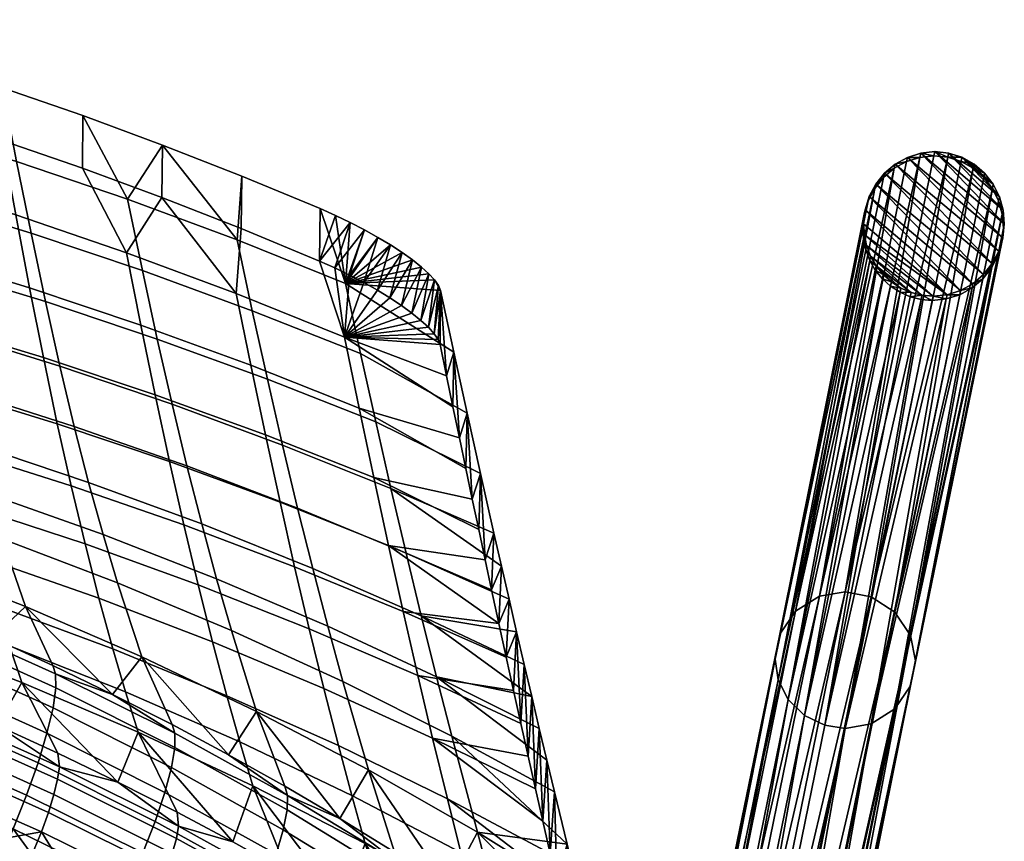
# Model space of a CAD drawing. Header units: millimetres. Extents: x -270 to 270, y -233 to 281.
# Tile 39 of 39: x 158 to 270, y 170 to 263. Entities that reach past the tile are written whole.
import ezdxf

# ---------------------------------------------------------------- set-up
doc = ezdxf.new("R2010")
doc.units = ezdxf.units.MM
doc.header["$MEASUREMENT"] = 0
for name, color, linetype, true_color in [('nozky', 7, 'Continuous', 0x1e1e1e), ('podnoz', 252, 'Continuous', 0x696969), ('ram', 7, 'Continuous', 0x000000)]:
    doc.layers.add(name, color=color, linetype=linetype, true_color=true_color)

msp = doc.modelspace()

# ---------------------------------------------------------------- meshes
at = {"layer": 'nozky'}
mesh = msp.add_polyface(dxfattribs=at)
corners = [(265.19, 247.59), (268.75, 244.51), (269.45, 243.1), (269.88, 241.58), (263.67, 248.07), (267.77, 245.77), (262.09, 248.23), (266.57, 246.81), (270.01, 240), (260.5, 248.06), (269.84, 238.41), (258.97, 247.58), (269.38, 236.89), (268.64, 235.48), (257.58, 246.81), (256.36, 245.77), (255.36, 244.52), (267.64, 234.23), (265.03, 232.42), (254.16, 241.59), (254.62, 243.11), (266.42, 233.19), (257.58, 246.81), (256.36, 245.77), (257.48, 246.33, 2), (255.36, 244.52), (256.26, 245.29, 2), (255.26, 244.04, 2), (254.62, 243.11), (261.99, 247.75, 2), (262.09, 248.23), (260.5, 248.06), (258.97, 247.58), (260.4, 247.58, 2), (258.88, 247.1, 2), (263.57, 247.59, 2), (254.52, 242.71, 1.34), (254.16, 241.59), (253.99, 240), (254.06, 241.11, 2), (265.09, 247.11, 2), (266.57, 246.81), (265.19, 247.59), (266.47, 246.33, 2), (267.77, 245.77), (268.75, 244.51), (267.67, 245.29, 2), (268.65, 244.03, 2), (269.45, 243.1), (269.35, 242.62, 2), (269.88, 241.58), (269.78, 241.1, 2), (270.01, 240), (263.67, 248.07), (269.91, 239.52, 2), (254.52, 242.63, 2), (253.89, 239.52, 2)]
mesh.append_faces([[corners[k] for k in face] for face in [(0, 1, 2, 2), (2, 3, 4, 4), (5, 1, 0, 0), (4, 3, 6, 6), (2, 4, 0, 0), (5, 0, 7, 7), (8, 6, 3, 3), (9, 8, 10, 10), (11, 10, 12, 12), (12, 13, 14, 14), (6, 8, 9, 9), (12, 14, 11, 11), (13, 15, 14, 14), (16, 15, 17, 17), (18, 19, 20, 20), (16, 21, 20, 20), (9, 10, 11, 11), (22, 23, 24, 24), (23, 25, 26, 26), (27, 25, 28, 28), (29, 30, 31, 31), (32, 33, 31, 31), (32, 22, 34, 34), (29, 31, 33, 33), (35, 30, 29, 29), (36, 28, 37, 37), (37, 38, 39, 39), (33, 32, 34, 34), (24, 23, 26, 26), (24, 34, 22, 22), (27, 26, 25, 25), (36, 37, 39, 39), (40, 41, 42, 42), (41, 43, 44, 44), (45, 44, 46, 46), (47, 48, 45, 45), (48, 49, 50, 50), (51, 52, 50, 50), (35, 42, 53, 53), (40, 43, 41, 41), (46, 47, 45, 45), (43, 46, 44, 44), (49, 48, 47, 47), (51, 50, 49, 49), (35, 40, 42, 42), (35, 53, 30, 30), (27, 28, 36, 36), (51, 54, 52, 52), (39, 55, 36, 36), (27, 36, 55, 55), (56, 39, 38, 38)]])
mesh = msp.add_polyface(dxfattribs=at)
corners = [(255.36, 244.52), (267.64, 234.23), (266.42, 233.19), (263.5, 231.94), (254.16, 241.59), (265.03, 232.42), (254.62, 243.11), (256.36, 245.77), (268.64, 235.48), (261.91, 231.77), (254.07, 238.75), (253.99, 240), (258.24, 232.69), (257.16, 233.39), (255.42, 235.23), (259.4, 232.19), (260.63, 231.88), (254.79, 236.33), (254.33, 237.53), (256.21, 234.24), (254.07, 238.75), (254.33, 237.53), (254.33, 237.51, 0.09), (253.99, 240), (253.89, 239.52, 2), (253.97, 238.27, 2), (269.91, 239.52, 2), (269.84, 238.41), (270.01, 240), (269.74, 237.93, 2), (269.38, 236.89), (268.64, 235.48), (269.28, 236.41, 2), (267.64, 234.23), (267.55, 233.75, 2), (266.42, 233.19), (266.33, 232.71, 2), (265.03, 232.42), (268.54, 235, 2), (263.5, 231.94), (264.93, 231.94, 2), (254.24, 237.05, 2), (263.4, 231.46, 2), (261.91, 231.77), (259.3, 231.71, 2), (259.4, 232.19), (260.63, 231.88), (261.81, 231.29, 2), (254.69, 235.85, 2), (254.79, 236.33), (255.42, 235.23), (257.06, 232.91, 2), (257.16, 233.39), (258.24, 232.69), (256.12, 233.76, 2), (256.21, 234.24), (255.32, 234.75, 2), (258.14, 232.21, 2), (260.54, 231.4, 2), (254.24, 237.05, 2), (254.33, 237.53)]
mesh.append_faces([[corners[k] for k in face] for face in [(0, 1, 2, 2), (3, 4, 5, 5), (2, 5, 6, 6), (7, 8, 1, 1), (3, 9, 10, 10), (4, 3, 11, 11), (3, 10, 11, 11), (12, 13, 14, 14), (15, 12, 14, 14), (16, 15, 17, 17), (18, 16, 17, 17), (19, 14, 13, 13), (14, 17, 15, 15), (18, 9, 16, 16), (9, 18, 10, 10), (20, 21, 22, 22), (23, 20, 24, 24), (25, 20, 22, 22), (26, 27, 28, 28), (29, 30, 27, 27), (31, 30, 32, 32), (33, 34, 35, 35), (36, 37, 35, 35), (32, 30, 29, 29), (32, 38, 31, 31), (27, 26, 29, 29), (20, 25, 24, 24), (34, 36, 35, 35), (39, 37, 40, 40), (40, 37, 36, 36), (34, 33, 38, 38), (38, 33, 31, 31), (22, 41, 25, 25), (42, 39, 40, 40), (43, 39, 42, 42), (44, 45, 46, 46), (46, 43, 47, 47), (48, 49, 50, 50), (51, 52, 53, 53), (54, 55, 52, 52), (56, 50, 55, 55), (53, 45, 57, 57), (46, 58, 44, 44), (51, 53, 57, 57), (45, 44, 57, 57), (59, 49, 48, 48), (55, 54, 56, 56), (56, 48, 50, 50), (54, 52, 51, 51), (46, 47, 58, 58), (60, 49, 59, 59)]])
mesh = msp.add_polyface(dxfattribs=at)
corners = [(261.91, 231.77), (263.4, 231.46, 2), (261.81, 231.29, 2), (232.84, -223.43), (232.8, -223.21, 2), (232.96, -224.78, 2), (226.51, -216.89, 2), (226.56, -217.11), (224.94, -216.73, 2), (228.01, -217.35, 2), (228.05, -217.57), (229.39, -218.09, 2), (224.98, -216.95), (223.79, -217.04), (223.75, -216.82, 2), (229.43, -218.31), (231.61, -220.32, 2), (230.65, -219.32), (230.61, -219.1, 2), (231.65, -220.54), (232.34, -221.71, 2), (232.39, -221.93), (218.1, -220.91), (217.58, -221.98), (217.53, -221.76, 2), (218.73, -219.71, 2), (218.77, -219.93), (218.06, -220.69, 2), (219.53, -218.85, 2), (219.58, -219.07), (217.1, -223.24, 2), (217.14, -223.46), (216.95, -224.78, 2), (222.6, -217.08, 2), (221.54, -217.73), (221.5, -217.51, 2), (222.64, -217.3), (220.46, -218.11, 2), (220.51, -218.33), (231.65, -220.54), (232.39, -221.93), (217, -225), (217.14, -223.46), (230.65, -219.32), (219.58, -219.07), (226.56, -217.11), (228.05, -217.57), (229.43, -218.31), (218.77, -219.93), (218.1, -220.91), (232.84, -223.43), (217.16, -226.57), (220.51, -218.33), (224.98, -216.95), (221.54, -217.73), (222.64, -217.3), (217.58, -221.98), (223.79, -217.04)]
mesh.append_faces([[corners[k] for k in face] for face in [(0, 1, 2, 2), (3, 4, 5, 5), (6, 7, 8, 8), (9, 10, 6, 6), (11, 10, 9, 9), (12, 13, 14, 14), (8, 12, 14, 14), (7, 12, 8, 8), (7, 6, 10, 10), (10, 11, 15, 15), (16, 17, 18, 18), (19, 16, 20, 20), (20, 4, 21, 21), (18, 17, 15, 15), (20, 21, 19, 19), (4, 3, 21, 21), (19, 17, 16, 16), (11, 18, 15, 15), (22, 23, 24, 24), (25, 26, 27, 27), (28, 29, 25, 25), (22, 24, 27, 27), (30, 24, 23, 23), (30, 31, 32, 32), (31, 30, 23, 23), (33, 34, 35, 35), (36, 14, 13, 13), (33, 14, 36, 36), (36, 34, 33, 33), (27, 26, 22, 22), (26, 25, 29, 29), (29, 28, 37, 37), (37, 38, 29, 29), (35, 38, 37, 37), (38, 35, 34, 34), (39, 40, 41, 41), (39, 42, 43, 43), (44, 45, 46, 46), (46, 47, 48, 48), (43, 49, 47, 47), (50, 51, 40, 40), (45, 52, 53, 53), (53, 54, 55, 55), (54, 53, 52, 52), (45, 44, 52, 52), (48, 47, 49, 49), (56, 49, 43, 43), (46, 48, 44, 44), (43, 42, 56, 56), (39, 41, 42, 42), (55, 57, 53, 53)]])
at = {"layer": 'podnoz'}
mesh = msp.add_polyface(dxfattribs=at)
corners = [(257.48, 246.33, 2), (248.95, 197.61, 208.53), (258.88, 247.1, 2), (256.26, 245.29, 2), (255.26, 244.04, 2), (246.24, 195.9, 207.99), (254.52, 242.63, 2), (244.46, 193.29, 207.27), (254.83, 197.54, 208.8), (266.47, 246.33, 2), (265.09, 247.11, 2), (263.57, 247.59, 2), (260.4, 247.58, 2), (251.89, 198.12, 208.8), (261.99, 247.75, 2), (254.06, 241.11, 2), (243.9, 190.43, 206.56), (253.89, 239.52, 2), (253.97, 238.27, 2), (244.27, 188.09, 206.02), (254.24, 237.05, 2), (257.54, 195.78, 208.51), (267.67, 245.29, 2), (259.32, 193.12, 207.96), (269.35, 242.62, 2), (268.65, 244.03, 2), (269.78, 241.1, 2), (259.88, 190.25, 207.3), (269.91, 239.52, 2), (269.74, 237.93, 2), (269.28, 236.41, 2), (259.32, 187.4, 206.59), (268.54, 235, 2), (254.69, 235.85, 2), (257.54, 184.78, 205.87), (267.55, 233.75, 2), (266.33, 232.71, 2), (254.83, 183.08, 205.33), (264.93, 231.94, 2), (251.89, 182.56, 205.06), (261.81, 231.29, 2), (263.4, 231.46, 2), (260.54, 231.4, 2), (257.06, 232.91, 2), (247.27, 184.04, 205.19), (256.12, 233.76, 2), (245.41, 185.86, 205.54), (255.32, 234.75, 2), (249.56, 182.93, 205.04), (259.3, 231.71, 2), (258.14, 232.21, 2)]
mesh.append_faces([[corners[k] for k in face] for face in [(0, 1, 2, 2), (3, 4, 5, 5), (3, 5, 0, 0), (4, 6, 7, 7), (8, 9, 10, 10), (10, 11, 8, 8), (12, 13, 14, 14), (14, 13, 11, 11), (12, 2, 1, 1), (7, 6, 15, 15), (16, 17, 18, 18), (18, 19, 16, 16), (20, 19, 18, 18), (15, 16, 7, 7), (7, 5, 4, 4), (5, 1, 0, 0), (13, 8, 11, 11), (8, 21, 9, 9), (1, 13, 12, 12), (15, 17, 16, 16), (22, 9, 21, 21), (23, 24, 25, 25), (26, 24, 23, 23), (26, 27, 28, 28), (28, 27, 29, 29), (30, 29, 31, 31), (32, 30, 31, 31), (33, 19, 20, 20), (32, 34, 35, 35), (22, 21, 25, 25), (36, 37, 38, 38), (39, 40, 41, 41), (41, 38, 37, 37), (39, 42, 40, 40), (35, 34, 36, 36), (43, 44, 45, 45), (45, 46, 47, 47), (42, 48, 49, 49), (49, 48, 50, 50), (50, 44, 43, 43), (33, 47, 46, 46), (25, 21, 23, 23), (26, 23, 27, 27), (29, 27, 31, 31), (33, 46, 19, 19), (32, 31, 34, 34)]])
mesh = msp.add_polyface(dxfattribs=at)
corners = [(243.9, 190.43, 206.56), (244.27, 188.09, 206.02), (234.16, 138.45, 412.85), (233.88, 139.64, 413.12), (246.24, 195.9, 207.99), (244.46, 193.29, 207.27), (234.36, 143.65, 414.11), (235.1, 145.04, 414.48), (248.95, 197.61, 208.53), (236.14, 146.27, 414.82), (237.41, 147.26, 415.12), (254.83, 197.54, 208.8), (251.89, 198.12, 208.8), (241.79, 148.48, 415.63), (243.24, 148.34, 415.67), (257.54, 195.78, 208.51), (244.73, 147.91, 415.64), (246.16, 147.17, 415.53), (238.84, 147.97, 415.36), (240.33, 148.37, 415.53), (233.79, 140.79, 413.4), (233.93, 142.21, 413.74), (259.32, 193.12, 207.96), (247.44, 146.14, 415.35), (248.47, 144.89, 415.09), (259.32, 187.4, 206.59), (259.88, 190.25, 207.3), (249.64, 139.2, 413.79), (249.22, 137.76, 413.42), (249.22, 143.49, 414.79), (249.64, 142.03, 414.47), (249.78, 140.62, 414.13), (257.54, 184.78, 205.87), (248.47, 136.37, 413.05), (247.44, 135.14, 412.71), (246.16, 134.15, 412.4), (254.83, 183.08, 205.33), (263.4, 231.46, 2), (251.89, 182.56, 205.06), (244.73, 133.44, 412.16), (243.24, 133.04, 412), (249.56, 182.93, 205.04), (240.63, 133.02, 411.86), (239.45, 133.29, 411.87), (260.54, 231.4, 2), (256.12, 233.76, 2), (247.27, 184.04, 205.19), (245.41, 185.86, 205.54), (237.17, 134.41, 412.03), (236.16, 135.24, 412.18), (235.31, 136.22, 412.37), (234.64, 137.31, 412.6), (238.28, 133.75, 411.92), (258.14, 232.21, 2), (266.33, 232.71, 2), (237.94, 146.67, 420.8), (240.77, 147.03, 421.7), (243.61, 146.3, 422.34)]
mesh.append_faces([[corners[k] for k in face] for face in [(0, 1, 2, 3), (4, 5, 6, 7), (8, 4, 9, 10), (11, 12, 13, 14), (15, 11, 16, 17), (12, 8, 18, 19), (5, 0, 20, 21), (22, 15, 23, 24), (3, 20, 0, 0), (21, 6, 5, 5), (25, 26, 27, 28), (9, 4, 7, 7), (10, 18, 8, 8), (13, 12, 19, 19), (17, 23, 15, 15), (14, 16, 11, 11), (24, 29, 22, 22), (29, 30, 22, 22), (26, 30, 31, 31), (26, 31, 27, 27), (22, 30, 26, 26), (32, 25, 33, 34), (28, 33, 25, 25), (32, 34, 35, 35), (36, 32, 35, 35), (37, 36, 38, 38), (38, 36, 39, 40), (41, 38, 42, 43), (44, 38, 41, 41), (45, 46, 47, 47), (47, 46, 48, 49), (1, 47, 50, 51), (46, 41, 43, 52), (53, 41, 46, 46), (35, 39, 36, 36), (54, 32, 36, 36), (46, 52, 48, 48), (1, 51, 2, 2), (47, 49, 50, 50), (55, 18, 10, 10), (56, 13, 19, 19), (57, 16, 14, 14), (14, 13, 56, 56), (19, 18, 55, 55), (55, 56, 19, 19), (56, 57, 14, 14)]])
mesh = msp.add_polyface(dxfattribs=at)
corners = [(251.89, 182.56, 205.06), (241.79, 132.93, 411.9), (240.63, 133.02, 411.86), (243.24, 133.04, 412), (238.31, 145.63, 427.54), (240.77, 147.03, 421.7), (237.94, 146.67, 420.8), (235.73, 145.41, 426.02), (240.88, 144.75, 428.8), (243.61, 146.3, 422.34), (243.25, 142.71, 429.66), (246.22, 144.39, 422.64), (244.81, 139.87, 429.87), (247.94, 141.64, 422.48), (245.3, 136.94, 429.44), (248.48, 138.74, 421.94), (244.81, 134.14, 428.49), (247.94, 135.92, 421.1), (243.25, 131.71, 427.02), (246.22, 133.39, 420), (240.88, 130.28, 425.33), (243.61, 131.83, 418.87), (238.31, 130.07, 423.81), (240.77, 131.47, 417.97), (236.26, 130.67, 422.79), (238.52, 131.96, 417.43), (236.7, 143.39, 434.47), (234.52, 144.4, 432.67), (238.7, 141.23, 435.83), (240.02, 138.31, 436.36), (240.44, 135.36, 436.04), (240.02, 132.58, 434.99), (238.7, 130.23, 433.19), (236.7, 128.92, 431), (234.52, 128.84, 428.94), (234, 131.35, 440.11), (234.32, 134.11, 441.25), (247.44, 146.14, 415.35), (246.16, 147.17, 415.53), (248.47, 144.89, 415.09), (249.64, 142.03, 414.47), (249.22, 143.49, 414.79), (244.73, 147.91, 415.64), (249.78, 140.62, 414.13), (249.64, 139.2, 413.79), (248.47, 136.37, 413.05), (249.22, 137.76, 413.42), (247.44, 135.14, 412.71), (244.73, 133.44, 412.16), (246.16, 134.15, 412.4), (238.28, 133.75, 411.92), (239.45, 133.29, 411.87), (236.32, 133.19, 417.09)]
mesh.append_faces([[corners[k] for k in face] for face in [(0, 1, 2, 2), (0, 3, 1, 1), (4, 5, 6, 7), (8, 9, 5, 4), (10, 11, 9, 8), (12, 13, 11, 10), (14, 15, 13, 12), (16, 17, 15, 14), (18, 19, 17, 16), (20, 21, 19, 18), (22, 23, 21, 20), (24, 25, 23, 22), (26, 8, 4, 27), (28, 10, 8, 26), (29, 12, 10, 28), (30, 14, 12, 29), (31, 16, 14, 30), (32, 18, 16, 31), (33, 20, 18, 32), (34, 22, 20, 33), (35, 31, 30, 36), (11, 37, 38, 38), (11, 39, 37, 37), (11, 13, 39, 39), (40, 41, 13, 13), (13, 41, 39, 39), (9, 11, 38, 42), (15, 43, 40, 40), (15, 44, 43, 43), (17, 45, 46, 46), (19, 47, 45, 45), (46, 44, 17, 17), (21, 48, 49, 49), (21, 3, 48, 48), (23, 2, 1, 1), (25, 50, 51, 51), (51, 2, 25, 25), (1, 3, 23, 23), (49, 47, 19, 19), (45, 17, 19, 19), (15, 17, 44, 44), (49, 19, 21, 21), (21, 23, 3, 3), (25, 52, 50, 50), (23, 25, 2, 2), (15, 40, 13, 13)]])
at = {"layer": 'ram'}
mesh = msp.add_polyface(dxfattribs=at)
corners = [(139.14, 211.79, 626.75), (137.71, 218.02, 656.47), (124.44, 221.43, 655.67), (125.76, 215.38, 625.76), (140.57, 206.12, 596.94), (127.09, 209.94, 595.75), (142, 200.99, 567.04), (128.43, 205.09, 565.65), (146.29, 236.62, 745.37), (144.78, 244.97, 774.52), (132.01, 248.59, 774.37), (133.43, 240.19, 745.06), (147.8, 228.67, 716.12), (134.86, 232.25, 715.63), (149.31, 221.19, 686.75), (136.29, 224.82, 686.07), (150.82, 214.26, 657.34), (152.33, 207.84, 627.84), (153.85, 201.93, 598.24), (159.01, 232.72, 745.71), (157.44, 241.02, 774.68), (160.59, 224.78, 716.64), (162.17, 217.24, 687.48), (163.75, 210.17, 658.29), (165.33, 203.56, 629.02), (171.69, 228.47, 746.08), (170.06, 236.71, 774.86), (173.32, 220.53, 717.21), (174.95, 212.93, 688.27), (176.58, 205.72, 659.32), (178.21, 198.89, 630.3), (184.2, 223.9, 746.47), (182.54, 232.07, 775.04), (185.86, 215.97, 717.82), (130.6, 257.25, 803.23), (143.29, 253.55, 803.23), (155.88, 249.51, 803.23), (165.02, 246.34, 803.23), (174.09, 242.99, 803.23), (146.45, 242.84, 743.57), (133.58, 246.42, 743.27), (132.1, 254.69, 773.44), (144.88, 251.07, 773.58), (159.18, 238.94, 743.9), (157.54, 247.12, 773.73), (171.86, 234.69, 744.25), (170.17, 242.81, 773.89), (184.37, 230.12, 744.63), (182.65, 238.17, 774.06), (148.02, 235.05, 713.46), (135.07, 238.64, 712.98), (160.82, 231.15, 713.98), (173.55, 226.89, 714.54), (149.59, 227.77, 683.23), (136.55, 231.42, 682.56), (162.46, 223.79, 683.95), (175.24, 219.46, 684.74), (138.04, 224.86, 652.1), (124.74, 228.32, 651.3), (123.36, 234.75, 681.95), (151.16, 221.07, 652.97), (164.09, 216.94, 653.92), (176.93, 212.45, 654.94), (139.52, 218.92, 621.52), (126.13, 222.56, 620.53), (152.73, 214.92, 622.61), (165.73, 210.56, 623.79), (178.62, 205.83, 625.07), (141.01, 213.55, 590.85), (127.51, 217.44, 589.66), (154.3, 209.28, 592.16), (167.38, 204.64, 593.59), (180.31, 199.59, 595.13), (142.5, 208.73, 560.12), (128.9, 212.92, 558.72), (155.88, 204.13, 561.66), (145.01, 201.7, 508.18), (131.24, 206.51, 506.42), (155.93, 255.51, 803.12), (143.33, 259.55, 803.14), (174.16, 248.98, 803.1), (165.07, 252.34, 803.11), (183.17, 245.45, 803.08), (130.64, 263.25, 803.16), (133.64, 201.45, 456.15), (126.48, 204.03, 455.27), (143.29, 253.55, 803.23), (143.33, 259.55, 803.14), (130.64, 263.25, 803.16), (130.6, 257.25, 803.23), (165.02, 246.34, 803.23), (165.07, 252.34, 803.11), (155.93, 255.51, 803.12), (155.88, 249.51, 803.23), (183.1, 239.46, 803.23), (183.17, 245.45, 803.08), (174.16, 248.98, 803.1), (174.09, 242.99, 803.23)]
mesh.append_faces([[corners[k] for k in face] for face in [(0, 1, 2, 3), (4, 0, 3, 5), (6, 4, 5, 7), (8, 9, 10, 11), (12, 8, 11, 13), (14, 12, 13, 15), (16, 14, 15, 1), (17, 16, 1, 0), (18, 17, 0, 4), (19, 20, 9, 8), (21, 19, 8, 12), (22, 21, 12, 14), (23, 22, 14, 16), (24, 23, 16, 17), (25, 26, 20, 19), (27, 25, 19, 21), (28, 27, 21, 22), (29, 28, 22, 23), (30, 29, 23, 24), (31, 32, 26, 25), (33, 31, 25, 27), (34, 10, 9, 35), (36, 20, 26, 37), (35, 9, 20, 36), (26, 38, 37, 37), (38, 26, 32, 32), (39, 40, 41, 42), (43, 39, 42, 44), (45, 43, 44, 46), (47, 45, 46, 48), (49, 50, 40, 39), (51, 49, 39, 43), (52, 51, 43, 45), (53, 54, 50, 49), (55, 53, 49, 51), (56, 55, 51, 52), (57, 58, 59, 54), (60, 57, 54, 53), (61, 60, 53, 55), (62, 61, 55, 56), (63, 64, 58, 57), (65, 63, 57, 60), (66, 65, 60, 61), (67, 66, 61, 62), (68, 69, 64, 63), (70, 68, 63, 65), (71, 70, 65, 66), (72, 71, 66, 67), (73, 74, 69, 68), (75, 73, 68, 70), (76, 77, 74, 73), (78, 44, 42, 79), (80, 46, 81, 81), (81, 46, 44, 78), (82, 48, 80, 80), (79, 42, 41, 83), (46, 80, 48, 48), (84, 85, 77, 77), (86, 87, 88, 89), (90, 91, 92, 93), (94, 95, 96, 97), (97, 96, 91, 90), (93, 92, 87, 86)]])
mesh = msp.add_polyface(dxfattribs=at)
corners = [(206.49, 222.71, 777.93), (207.22, 219.16, 765.52), (207.33, 225.39, 764.51), (205.82, 232.43, 790.17), (205.76, 226.27, 790.34), (196.54, 219.02, 746.88), (194.87, 227.1, 775.24), (182.54, 232.07, 775.04), (184.2, 223.9, 746.47), (183.1, 239.46, 803.23), (174.09, 242.99, 803.23), (192.03, 235.76, 803.23), (206.49, 222.71, 777.93), (205.76, 226.27, 790.34), (207.22, 219.16, 765.52), (196.7, 225.24, 745.03), (184.37, 230.12, 744.63), (182.65, 238.17, 774.06), (194.98, 233.2, 774.24), (186.09, 222.33, 715.14), (173.55, 226.89, 714.54), (171.86, 234.69, 744.25), (198.43, 217.45, 715.78), (192.11, 241.74, 803.07), (183.17, 245.45, 803.08), (207.33, 225.39, 764.51), (208.85, 218.44, 738.83), (205.82, 232.43, 790.17), (192.03, 235.76, 803.23), (192.11, 241.74, 803.07), (183.17, 245.45, 803.08), (183.1, 239.46, 803.23), (204.42, 228.23, 795.5), (203.57, 229.02, 797.01), (202.55, 229.84, 798.38), (205.53, 226.85, 792.14), (205.08, 227.5, 793.87), (201.37, 230.7, 799.61), (193.77, 234.98, 803.12), (195.46, 234.16, 802.8), (200.05, 231.57, 800.68), (198.62, 232.45, 801.57), (197.08, 233.32, 802.28), (204.48, 234.33, 795.33), (203.63, 235.09, 796.84), (202.6, 235.9, 798.22), (205.14, 233.62, 793.7), (205.59, 232.98, 791.97), (201.43, 236.74, 799.44), (193.84, 240.97, 802.96), (195.53, 240.16, 802.64), (198.68, 238.46, 801.4), (200.11, 237.6, 800.51), (197.14, 239.32, 802.12), (205.53, 226.85, 792.14), (205.08, 227.5, 793.87), (203.57, 229.02, 797.01), (204.42, 228.23, 795.5), (205.14, 233.62, 793.7), (205.59, 232.98, 791.97), (202.55, 229.84, 798.38), (204.48, 234.33, 795.33), (203.63, 235.09, 796.84), (202.6, 235.9, 798.22), (201.43, 236.74, 799.44), (200.05, 231.57, 800.68), (201.37, 230.7, 799.61), (198.62, 232.45, 801.57), (200.11, 237.6, 800.51), (195.46, 234.16, 802.8), (197.08, 233.32, 802.28), (198.68, 238.46, 801.4), (197.14, 239.32, 802.12), (193.77, 234.98, 803.12), (193.84, 240.97, 802.96), (195.53, 240.16, 802.64)]
mesh.append_faces([[corners[k] for k in face] for face in [(0, 1, 2, 2), (2, 3, 0, 0), (4, 0, 3, 3), (5, 6, 7, 8), (9, 10, 7, 7), (9, 7, 6, 11), (12, 13, 6, 6), (6, 14, 12, 12), (15, 16, 17, 18), (19, 20, 21, 16), (22, 19, 16, 15), (23, 18, 17, 24), (18, 25, 26, 15), (18, 27, 25, 25), (28, 29, 30, 31), (32, 33, 6, 6), (33, 34, 6, 6), (35, 6, 13, 13), (36, 6, 35, 35), (36, 32, 6, 6), (6, 34, 37, 37), (38, 6, 39, 39), (11, 6, 38, 38), (6, 40, 41, 41), (39, 6, 42, 42), (41, 42, 6, 6), (37, 40, 6, 6), (43, 18, 44, 44), (44, 18, 45, 45), (46, 47, 27, 27), (18, 46, 27, 27), (46, 18, 43, 43), (18, 48, 45, 45), (49, 50, 18, 18), (23, 49, 18, 18), (18, 51, 52, 52), (50, 53, 18, 18), (51, 18, 53, 53), (48, 18, 52, 52), (54, 4, 3, 3), (54, 3, 55, 55), (56, 57, 58, 58), (59, 57, 55, 55), (60, 56, 61, 61), (55, 3, 59, 59), (57, 59, 58, 58), (60, 61, 62, 62), (63, 64, 65, 65), (66, 62, 63, 63), (61, 56, 58, 58), (60, 62, 66, 66), (64, 67, 65, 65), (67, 64, 68, 68), (69, 70, 71, 71), (68, 70, 67, 67), (72, 73, 69, 69), (71, 70, 68, 68), (72, 69, 71, 71), (74, 28, 75, 75), (73, 72, 75, 75), (28, 74, 29, 29), (28, 73, 75, 75), (66, 63, 65, 65)]])
mesh = msp.add_polyface(dxfattribs=at)
corners = [(214.12, 186.88, 648.7), (214.47, 193.54, 643.9), (213.29, 190.67, 662.79), (212.46, 194.49, 676.86), (213.61, 197.26, 658.4), (212.75, 201.01, 672.9), (211.63, 198.33, 690.93), (210.89, 201.75, 703.38), (211.89, 204.79, 687.39), (214.96, 183.12, 634.61), (215.79, 179.38, 620.51), (215.33, 189.85, 629.39), (216.62, 175.67, 606.41), (217.05, 182.54, 600.34), (216.19, 186.18, 614.87), (207.22, 219.16, 765.52), (207.96, 215.64, 753.1), (207.33, 225.39, 764.51), (208.85, 218.44, 738.83), (210.37, 211.57, 713.12), (210.16, 205.19, 715.82), (209.42, 208.65, 728.25), (208.69, 212.14, 740.68), (187.53, 208.31, 689.11), (185.86, 215.97, 717.82), (173.32, 220.53, 717.21), (174.95, 212.93, 688.27), (189.19, 200.96, 660.42), (176.58, 205.72, 659.32), (190.85, 193.89, 631.67), (178.21, 198.89, 630.3), (192.52, 187.11, 602.86), (179.84, 192.42, 601.21), (194.18, 180.59, 574), (181.48, 186.28, 572.06), (198.21, 211.11, 718.47), (196.54, 219.02, 746.88), (184.2, 223.9, 746.47), (199.89, 203.38, 690.01), (201.56, 195.88, 661.59), (203.23, 188.57, 633.12), (204.91, 181.46, 604.61), (207.96, 215.64, 753.1), (207.22, 219.16, 765.52), (194.87, 227.1, 775.24), (209.42, 208.65, 728.25), (208.69, 212.14, 740.68), (210.16, 205.19, 715.82), (210.89, 201.75, 703.38), (211.63, 198.33, 690.93), (212.46, 194.49, 676.86), (214.12, 186.88, 648.7), (213.29, 190.67, 662.79), (215.79, 179.38, 620.51), (214.96, 183.12, 634.61), (187.81, 214.82, 685.58), (175.24, 219.46, 684.74), (173.55, 226.89, 714.54), (186.09, 222.33, 715.14), (200.16, 209.87, 686.48), (198.43, 217.45, 715.78), (189.53, 207.64, 656.04), (176.93, 212.45, 654.94), (201.89, 202.52, 657.21), (191.25, 200.77, 626.44), (178.62, 205.83, 625.07), (203.62, 195.37, 627.9), (192.98, 194.18, 596.79), (180.31, 199.59, 595.13), (205.36, 188.43, 598.54), (194.7, 187.88, 567.09), (182, 193.69, 565.15), (207.09, 181.69, 569.16), (197.62, 177.82, 516.94), (184.87, 184.48, 514.5), (196.7, 225.24, 745.03), (208.85, 218.44, 738.83), (210.37, 211.57, 713.12), (211.89, 204.79, 687.39), (181.68, 179.56, 463.62), (171.79, 190.71, 512.22), (212.75, 201.01, 672.9), (213.61, 197.26, 658.4), (214.47, 193.54, 643.9), (215.33, 189.85, 629.39), (216.19, 186.18, 614.87), (217.05, 182.54, 600.34)]
mesh.append_faces([[corners[k] for k in face] for face in [(0, 1, 2, 2), (3, 2, 4, 4), (3, 5, 6, 6), (4, 5, 3, 3), (7, 6, 8, 8), (4, 2, 1, 1), (9, 10, 11, 11), (9, 11, 1, 1), (12, 13, 14, 14), (10, 14, 11, 11), (1, 0, 9, 9), (15, 16, 17, 17), (18, 17, 16, 16), (5, 8, 6, 6), (19, 20, 7, 7), (8, 19, 7, 7), (21, 18, 22, 22), (16, 22, 18, 18), (20, 19, 21, 21), (18, 21, 19, 19), (23, 24, 25, 26), (27, 23, 26, 28), (29, 27, 28, 30), (31, 29, 30, 32), (33, 31, 32, 34), (35, 36, 37, 24), (38, 35, 24, 23), (39, 38, 23, 27), (40, 39, 27, 29), (41, 40, 29, 31), (36, 42, 43, 44), (35, 45, 46, 36), (36, 46, 42, 42), (47, 45, 35, 35), (38, 48, 47, 35), (38, 49, 48, 48), (50, 49, 38, 38), (40, 51, 52, 39), (41, 53, 54, 40), (52, 50, 39, 39), (50, 38, 39, 39), (40, 54, 51, 51), (55, 56, 57, 58), (59, 55, 58, 60), (61, 62, 56, 55), (63, 61, 55, 59), (64, 65, 62, 61), (66, 64, 61, 63), (67, 68, 65, 64), (69, 67, 64, 66), (70, 71, 68, 67), (72, 70, 67, 69), (73, 74, 71, 70), (75, 76, 77, 60), (60, 77, 78, 59), (79, 80, 74, 74), (78, 81, 59, 59), (59, 81, 82, 63), (63, 82, 83, 66), (66, 83, 84, 84), (84, 85, 66, 66), (69, 85, 86, 86), (66, 85, 69, 69)]])
mesh = msp.add_polyface(dxfattribs=at)
corners = [(147.99, 181.2, 450.71), (133.92, 186.82, 448.5), (133.39, 184.68, 446.75), (147.41, 179.11, 448.99), (148.38, 182.98, 452.79), (134.27, 188.62, 450.62), (148.56, 184.38, 455.12), (134.43, 190.03, 452.99), (141.31, 188.76, 458.97), (162.42, 178.17, 457.47), (155.32, 182.88, 461.12), (134.21, 191.49, 457.97), (148.35, 185.89, 460.02), (127.05, 194.07, 457.02), (143.3, 196.79, 539.96), (142, 200.99, 567.04), (128.43, 205.09, 565.65), (129.63, 201.18, 538.37), (144.59, 192.97, 512.83), (130.84, 197.69, 511.05), (155.36, 196.49, 568.58), (153.85, 201.93, 598.24), (140.57, 206.12, 596.94), (156.73, 191.97, 541.7), (158.11, 187.78, 514.79), (166.91, 197.37, 599.66), (165.33, 203.56, 629.02), (152.33, 207.84, 627.84), (168.49, 191.6, 570.25), (169.93, 186.72, 543.6), (171.36, 182.14, 516.92), (179.84, 192.42, 601.21), (178.21, 198.89, 630.3), (181.48, 186.28, 572.06), (182.96, 181.02, 545.66), (162.23, 179.73, 462.28), (162.01, 187.17, 452.13), (175.55, 180.37, 454.57), (175.18, 178.1, 450.82), (161.68, 184.89, 448.31), (161.98, 188.78, 456.15), (175.56, 182, 458.51), (147.26, 188.2, 442.51), (160.99, 182, 444.88), (159.97, 178.63, 442.03), (146.32, 184.76, 439.61), (147.88, 191.14, 446), (148.16, 193.42, 449.9), (148.11, 194.99, 453.99), (132.39, 190.33, 437.41), (145.12, 180.97, 437.43), (131.3, 186.46, 435.21), (133.24, 193.84, 440.35), (133.79, 196.81, 443.9), (134.03, 199.1, 447.87), (133.97, 200.64, 452.02), (168.47, 186.42, 461.28), (175.23, 183, 462.45), (161.64, 189.71, 460.16), (140.73, 198.73, 457.08), (147.77, 195.86, 458.06), (154.74, 192.86, 459.08), (126.48, 204.03, 455.27), (133.64, 201.45, 456.15), (169.02, 199.13, 563.33), (155.88, 204.13, 561.66), (154.3, 209.28, 592.16), (167.38, 204.64, 593.59), (182, 193.69, 565.15), (180.31, 199.59, 595.13), (158.54, 196.43, 510.12), (145.01, 201.7, 508.18), (142.5, 208.73, 560.12), (171.79, 190.71, 512.22), (184.87, 184.48, 514.5), (131.24, 206.51, 506.42), (181.68, 179.56, 463.62)]
mesh.append_faces([[corners[k] for k in face] for face in [(0, 1, 2, 3), (4, 5, 1, 0), (6, 7, 5, 4), (6, 8, 7, 7), (9, 10, 6, 6), (8, 11, 7, 7), (10, 12, 6, 6), (8, 6, 12, 12), (13, 7, 11, 11), (14, 15, 16, 17), (18, 14, 17, 19), (20, 21, 22, 15), (23, 20, 15, 14), (24, 23, 14, 18), (25, 26, 27, 21), (28, 25, 21, 20), (29, 28, 20, 23), (30, 29, 23, 24), (31, 32, 26, 25), (33, 31, 25, 28), (34, 33, 28, 29), (18, 19, 8, 8), (24, 18, 10, 10), (19, 13, 11, 11), (18, 8, 12, 12), (24, 10, 35, 35), (10, 18, 12, 12), (8, 19, 11, 11), (36, 37, 38, 39), (40, 41, 37, 36), (42, 43, 44, 45), (46, 39, 43, 42), (47, 36, 39, 46), (48, 40, 36, 47), (49, 45, 50, 51), (52, 42, 45, 49), (53, 46, 42, 52), (54, 47, 46, 53), (55, 48, 47, 54), (41, 56, 57, 57), (56, 41, 40, 40), (58, 56, 40, 40), (48, 55, 59, 60), (40, 48, 61, 58), (60, 61, 48, 48), (55, 62, 63, 63), (63, 59, 55, 55), (64, 65, 66, 67), (68, 64, 67, 69), (70, 71, 72, 65), (73, 70, 65, 64), (74, 73, 64, 68), (75, 71, 59, 59), (70, 73, 56, 56), (61, 71, 70, 70), (63, 75, 59, 59), (60, 71, 61, 61), (59, 71, 60, 60), (70, 56, 58, 58), (58, 61, 70, 70), (56, 73, 57, 57), (73, 76, 57, 57)]])
mesh = msp.add_polyface(dxfattribs=at)
corners = [(215.79, 179.38, 620.51), (216.62, 175.67, 606.41), (216.19, 186.18, 614.87), (217.46, 171.98, 592.3), (217.05, 182.54, 600.34), (222.84, 148.93, 501.45), (223.6, 145.77, 488.64), (223.14, 157.65, 497.63), (222.08, 152.11, 514.25), (219.81, 161.77, 552.62), (220.22, 169.37, 546.74), (219.05, 165.04, 565.4), (218.29, 168.32, 578.18), (218.77, 175.35, 571.27), (217.91, 178.93, 585.81), (221.68, 163.47, 522.2), (221.32, 155.31, 527.05), (220.56, 158.53, 539.84), (212.76, 149.2, 468.39), (200.82, 157.08, 465.42), (200.52, 155.72, 463.28), (212.42, 147.86, 466.31), (212.72, 150.94, 472.8), (206.77, 154.92, 471.35), (200.73, 158.78, 469.94), (206.59, 174.53, 576.07), (204.91, 181.46, 604.61), (192.52, 187.11, 602.86), (194.18, 180.59, 574), (208.11, 168.42, 550.22), (195.69, 174.92, 547.87), (209.63, 162.46, 524.35), (197.21, 169.45, 521.71), (218.29, 168.32, 578.18), (217.46, 171.98, 592.3), (216.62, 175.67, 606.41), (219.05, 165.04, 565.4), (219.81, 161.77, 552.62), (215.79, 179.38, 620.51), (221.32, 155.31, 527.05), (220.56, 158.53, 539.84), (222.08, 152.11, 514.25), (222.84, 148.93, 501.45), (199.41, 160.69, 453.04), (211.39, 152.67, 456.1), (210.07, 149.64, 453.46), (198.15, 157.56, 450.34), (200.29, 163.43, 456.25), (212.34, 155.35, 459.25), (200.77, 165.67, 459.84), (212.88, 157.57, 462.74), (200.85, 167.35, 463.61), (213, 159.27, 466.43), (224.99, 148.96, 466.33), (224.62, 148.98, 465.83), (224.03, 146.79, 462.42), (224.89, 149.96, 467.96), (200.57, 168.47, 467.41), (206.71, 164.52, 468.75), (224.8, 150.78, 469.63), (224.7, 151.43, 471.34), (218.72, 156.24, 471.58), (212.76, 160.44, 470.14), (224.6, 151.91, 473.05), (194.36, 172.29, 466.1), (210.03, 170.73, 519.54), (197.62, 177.82, 516.94), (194.7, 187.88, 567.09), (207.09, 181.69, 569.16), (205.36, 188.43, 598.54), (217.91, 178.93, 585.81), (218.77, 175.35, 571.27), (220.22, 169.37, 546.74), (217.05, 182.54, 600.34), (221.68, 163.47, 522.2), (223.14, 157.65, 497.63)]
mesh.append_faces([[corners[k] for k in face] for face in [(0, 1, 2, 2), (3, 4, 1, 1), (5, 6, 7, 7), (8, 5, 7, 7), (9, 10, 11, 11), (12, 11, 13, 13), (12, 13, 14, 14), (4, 3, 14, 14), (3, 12, 14, 14), (13, 11, 10, 10), (8, 15, 16, 16), (15, 10, 17, 17), (9, 17, 10, 10), (7, 15, 8, 8), (17, 16, 15, 15), (18, 19, 20, 21), (19, 18, 22, 23), (24, 19, 23, 23), (25, 26, 27, 28), (29, 25, 28, 30), (31, 29, 30, 32), (25, 33, 34, 26), (26, 34, 35, 35), (25, 36, 33, 33), (29, 37, 36, 25), (26, 35, 38, 38), (32, 23, 31, 31), (32, 24, 23, 23), (39, 40, 31, 31), (29, 31, 40, 40), (31, 41, 39, 39), (42, 41, 31, 31), (42, 31, 22, 22), (23, 22, 31, 31), (40, 37, 29, 29), (43, 44, 45, 46), (47, 48, 44, 43), (49, 50, 48, 47), (51, 52, 50, 49), (53, 54, 50, 50), (48, 50, 54, 55), (50, 52, 56, 56), (52, 51, 57, 58), (56, 52, 59, 59), (60, 59, 52, 52), (61, 60, 52, 52), (62, 61, 52, 52), (62, 52, 58, 58), (63, 60, 61, 61), (64, 57, 51, 51), (65, 66, 67, 68), (66, 65, 58, 58), (69, 70, 71, 68), (65, 68, 72, 72), (69, 73, 70, 70), (68, 71, 72, 72), (65, 72, 74, 74), (75, 65, 74, 74), (58, 65, 62, 62), (75, 63, 61, 61), (75, 61, 62, 62), (65, 75, 62, 62), (57, 66, 58, 58)]])
mesh = msp.add_polyface(dxfattribs=at)
corners = [(147.41, 179.11, 448.99), (133.39, 184.68, 446.75), (132.72, 182.34, 445.46), (146.67, 176.82, 447.71), (161.15, 172.98, 451.44), (160.35, 170.76, 450.17), (161.78, 175.03, 453.14), (147.99, 181.2, 450.71), (162.2, 176.78, 455.18), (148.38, 182.98, 452.79), (162.42, 178.17, 457.47), (148.56, 184.38, 455.12), (174.58, 166.32, 454.12), (173.73, 164.16, 452.86), (175.26, 168.31, 455.78), (175.73, 170.03, 457.78), (175.97, 171.41, 460.01), (138.05, 174.91, 445.39), (131.12, 177.54, 444.3), (144.92, 172.15, 446.53), (151.72, 169.25, 447.73), (158.46, 166.21, 448.98), (165.12, 163.05, 450.29), (171.71, 159.76, 451.65), (169.06, 176.44, 463.48), (162.23, 179.73, 462.28), (155.32, 182.88, 461.12), (133.08, 137.59, 433.77), (135.49, 175.93, 434.24), (142.24, 173.22, 435.37), (128.67, 178.52, 433.17), (148.93, 170.37, 436.56), (155.55, 167.39, 437.79), (147.09, 132.68, 436.32), (168.58, 161.05, 440.43), (160.86, 127.28, 439.12), (162.1, 164.28, 439.09), (174.36, 121.42, 442.17), (174.77, 157.8, 441.78), (146.92, 147, 447.08), (147.35, 165.96, 446.97), (133.36, 171.34, 444.65), (132.94, 152.1, 444.7), (160.66, 141.4, 449.69), (161.08, 160.06, 449.53), (174.12, 135.31, 452.52), (174.52, 153.65, 452.31), (124.13, 180.04, 443.27), (171.36, 182.14, 516.92), (158.11, 187.78, 514.79), (175.81, 173.02, 464.73), (158.67, 174.94, 439.87), (171.91, 168.37, 442.53), (170.31, 164.68, 441.13), (157.16, 171.13, 438.47), (159.97, 178.63, 442.03), (173.31, 171.95, 444.66), (160.99, 182, 444.88), (174.42, 175.25, 447.46), (161.68, 184.89, 448.31), (175.18, 178.1, 450.82), (145.12, 180.97, 437.43), (143.73, 177.07, 436.03), (146.32, 184.76, 439.61), (131.3, 186.46, 435.21), (130.03, 182.46, 433.8)]
mesh.append_faces([[corners[k] for k in face] for face in [(0, 1, 2, 3), (4, 0, 3, 5), (6, 7, 0, 4), (8, 9, 7, 6), (10, 11, 9, 8), (12, 4, 5, 13), (14, 6, 4, 12), (15, 8, 6, 14), (16, 10, 8, 15), (17, 2, 18, 18), (3, 17, 19, 19), (3, 19, 20, 20), (5, 21, 22, 22), (13, 22, 23, 23), (5, 20, 21, 21), (5, 3, 20, 20), (5, 22, 13, 13), (2, 17, 3, 3), (16, 24, 10, 10), (24, 25, 10, 10), (26, 10, 25, 25), (27, 28, 29, 29), (27, 30, 28, 28), (31, 32, 33, 33), (34, 35, 36, 36), (36, 35, 32, 32), (29, 31, 33, 33), (37, 34, 38, 38), (29, 33, 27, 27), (39, 40, 41, 42), (43, 44, 40, 39), (45, 46, 44, 43), (18, 47, 41, 41), (17, 40, 19, 19), (41, 17, 18, 18), (21, 44, 22, 22), (44, 21, 20, 20), (46, 23, 22, 22), (20, 19, 40, 40), (41, 40, 17, 17), (20, 40, 44, 44), (22, 44, 46, 46), (48, 49, 24, 24), (49, 25, 24, 24), (24, 50, 48, 48), (51, 52, 53, 54), (55, 56, 52, 51), (57, 58, 56, 55), (59, 60, 58, 57), (61, 51, 54, 62), (63, 55, 51, 61), (64, 61, 62, 65), (53, 38, 34, 34), (54, 36, 32, 32), (62, 31, 29, 29), (54, 32, 31, 31), (53, 34, 36, 36), (65, 28, 30, 30), (62, 29, 28, 28), (62, 54, 31, 31), (53, 36, 54, 54), (62, 28, 65, 65)]])
mesh = msp.add_polyface(dxfattribs=at)
corners = [(187.06, 159.49, 456.85), (174.58, 166.32, 454.12), (173.73, 164.16, 452.86), (186.16, 157.4, 455.61), (187.78, 161.43, 458.48), (175.26, 168.31, 455.78), (188.28, 163.11, 460.44), (175.73, 170.03, 457.78), (188.55, 164.48, 462.62), (175.97, 171.41, 460.01), (199.22, 152.19, 459.77), (198.27, 150.17, 458.54), (199.98, 154.07, 461.37), (200.52, 155.72, 463.28), (200.82, 157.08, 465.42), (171.71, 159.76, 451.65), (177.91, 156.51, 452.99), (184.03, 153.14, 454.38), (190.07, 149.67, 455.81), (196.04, 146.08, 457.29), (194.62, 162.52, 468.57), (188.43, 166.14, 467.25), (182.15, 169.64, 465.97), (175.81, 173.02, 464.73), (169.06, 176.44, 463.48), (200.73, 158.78, 469.94), (174.36, 121.42, 442.17), (174.77, 157.8, 441.78), (180.88, 154.43, 443.18), (187.28, 128.76, 455.59), (187.65, 146.75, 455.3), (174.52, 153.65, 452.31), (174.12, 135.31, 452.52), (200.42, 139.37, 458.51), (184.44, 176.01, 519.23), (182.96, 181.02, 545.66), (169.93, 186.72, 543.6), (171.36, 182.14, 516.92), (195.69, 174.92, 547.87), (194.18, 180.59, 574), (181.48, 186.28, 572.06), (197.21, 169.45, 521.71), (184.41, 161.52, 445.3), (196.59, 154.19, 448.26), (194.8, 150.74, 446.86), (182.71, 157.94, 443.9), (185.9, 165, 447.4), (198.15, 157.56, 450.34), (187.08, 168.22, 450.16), (199.41, 160.69, 453.04), (187.9, 171.01, 453.45), (200.29, 163.43, 456.25), (188.33, 173.27, 457.11), (200.77, 165.67, 459.84), (188.37, 174.93, 460.97), (200.85, 167.35, 463.61), (171.91, 168.37, 442.53), (170.31, 164.68, 441.13), (173.31, 171.95, 444.66), (174.42, 175.25, 447.46), (175.18, 178.1, 450.82), (175.55, 180.37, 454.57), (175.56, 182, 458.51), (192.88, 147.35, 446.12), (198.76, 143.64, 447.66), (186.92, 150.95, 444.62), (188.06, 175.99, 464.84), (194.36, 172.29, 466.1), (175.23, 183, 462.45), (181.68, 179.56, 463.62), (184.87, 184.48, 514.5), (197.62, 177.82, 516.94), (200.57, 168.47, 467.41)]
mesh.append_faces([[corners[k] for k in face] for face in [(0, 1, 2, 3), (4, 5, 1, 0), (6, 7, 5, 4), (8, 9, 7, 6), (10, 0, 3, 11), (12, 4, 0, 10), (13, 6, 4, 12), (14, 8, 6, 13), (2, 15, 16, 16), (3, 17, 18, 18), (11, 18, 19, 19), (3, 16, 17, 17), (3, 2, 16, 16), (3, 18, 11, 11), (14, 20, 8, 8), (9, 8, 21, 22), (22, 23, 9, 9), (24, 9, 23, 23), (20, 21, 8, 8), (14, 25, 20, 20), (26, 27, 28, 28), (29, 30, 31, 32), (31, 16, 15, 15), (17, 30, 18, 18), (17, 16, 31, 31), (30, 19, 18, 18), (17, 31, 30, 30), (19, 30, 33, 33), (34, 35, 36, 37), (38, 39, 40, 35), (41, 38, 35, 34), (22, 37, 23, 23), (22, 34, 37, 37), (41, 34, 20, 20), (34, 22, 21, 21), (41, 20, 25, 25), (20, 34, 21, 21), (42, 43, 44, 45), (46, 47, 43, 42), (48, 49, 47, 46), (50, 51, 49, 48), (52, 53, 51, 50), (54, 55, 53, 52), (56, 42, 45, 57), (58, 46, 42, 56), (59, 48, 46, 58), (60, 50, 48, 59), (61, 52, 50, 60), (62, 54, 52, 61), (63, 44, 64, 64), (44, 63, 65, 65), (45, 65, 28, 28), (45, 28, 27, 27), (57, 45, 27, 27), (44, 65, 45, 45), (66, 67, 54, 54), (67, 55, 54, 54), (54, 62, 68, 69), (54, 69, 66, 66), (70, 71, 67, 67), (69, 70, 66, 66), (67, 71, 72, 72), (66, 70, 67, 67)]])

doc.saveas('drawing.dxf')
